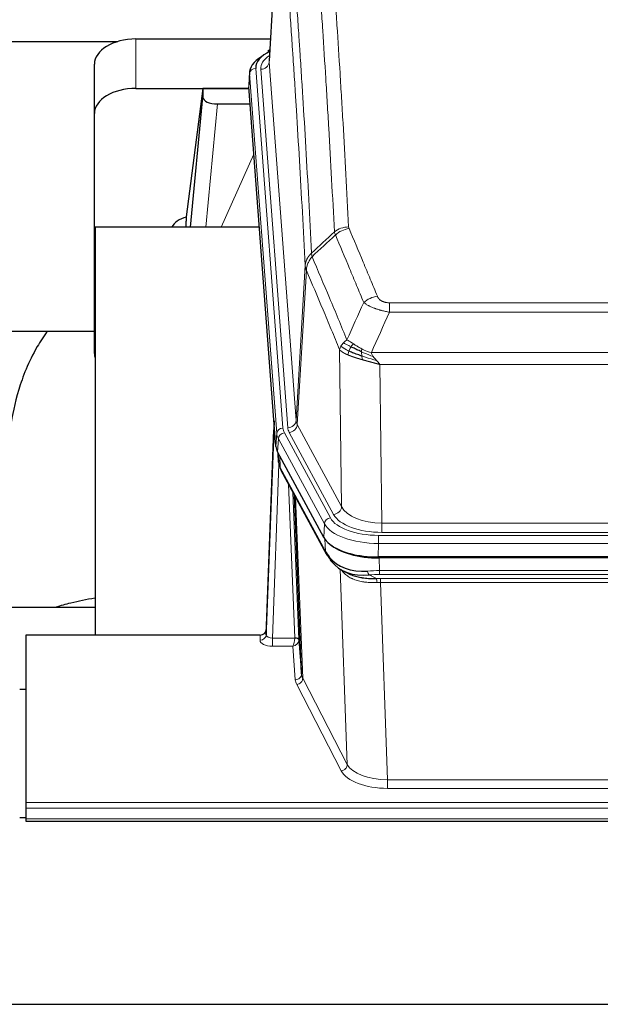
# Model space of a CAD drawing. Header units: inches. Extents: x 0 to 29700, y -16 to 21000.
# Tile 190 of 212: x 25123 to 25403, y 16504 to 16979. Entities that reach past the tile are written whole.
import ezdxf

# ---------------------------------------------------------------- set-up
doc = ezdxf.new("R2010")
doc.units = ezdxf.units.IN
doc.layers.add('254', color=7, linetype='Continuous', true_color=0xffffff)

msp = doc.modelspace()

# ---------------------------------------------------------------- linework, layer by layer
at = {"layer": '254', "color": 2, "linetype": 'Continuous', "lineweight": 25}
for p, q in [((25248.058, 17045.507), (25242.807, 16958.871)), ((25003.738, 16968.266), (25169.925, 16968.266)), ((25178.629, 16969.47), (25243.45, 16969.47)), ((25243.119, 16964.014), (25242.176, 16963.578)), ((25158.629, 16933.494), (25158.629, 16957.296)), ((25233.428, 16953.52), (25233.047, 16947.238)), ((25178.629, 16945.668), (25233.114, 16945.668)), ((25210.939, 16945.578), (25202.891, 16883.793)), ((25233.122, 16945.578), (25210.939, 16945.578)), ((25210.939, 16945.578), (25210.939, 16941.347)), ((25246.171, 16773.001), (25233.053, 16946.455)), ((25205.028, 16878.691), (25210.939, 16941.347)), ((25217.913, 16938.127), (25233.683, 16938.127)), ((25158.629, 16817.84), (25158.629, 16933.494)), ((25202.89, 16883.786), (25202.891, 16883.793)), ((25202.89, 16883.786), (25202.89, 16881.601)), ((25158.915, 16878.691), (25158.915, 16682.123)), ((25238.185, 16878.691), (25158.915, 16878.691)), ((25086.911, 16828.612), (25158.588, 16828.612)), ((25245.235, 16785.382), (25241.477, 16684.744)), ((25241.466, 16682.207), (25245.155, 16780.989)), ((25269.21, 16729.209), (25246.956, 16770.424)), ((25247.084, 16770.187), (25247.447, 16765.385)), ((25247.44, 16765.499), (25247.269, 16769.843)), ((25247.44, 16765.499), (25247.447, 16765.385)), ((25248.584, 16761.589), (25270.332, 16721.314)), ((25258.491, 16663.378), (25255.063, 16749.589)), ((25511.779, 16719.771), (25295.372, 16719.771)), ((25511.187, 16719.289), (25295.964, 16719.289)), ((25278.473, 16713.137), (25281.216, 16711.751)), ((25158.913, 16695.462), (25086.916, 16695.462)), ((25241.477, 16684.744), (25241.466, 16682.207)), ((25125.575, 16682.122), (25125.575, 16601.488)), ((25238.478, 16682.122), (25125.575, 16682.122)), ((25257.262, 16679.996), (25258.491, 16663.378)), ((25125.576, 16655.924), (25122.576, 16655.924)), ((25125.575, 16601.488), (25125.575, 16598.753)), ((25125.575, 16598.753), (25125.575, 16593.505)), ((25122.583, 16594.189), (25125.591, 16594.189)), ((25125.575, 16593.505), (25125.575, 16592.49)), ((25125.575, 16592.49), (25682.575, 16592.49)), ((25070.075, 16504.14), (26445.075, 16504.14))]:
    msp.add_line(p, q, dxfattribs=at)
at = {"layer": '254', "color": 110, "linetype": 'Continuous', "lineweight": 13}
for p, q in [((25248.059, 17044.885), (25242.812, 16958.296)), ((25178.629, 16945.668), (25178.629, 16969.47)), ((25236.428, 16955.304), (25249.539, 16781.944)), ((25238.82, 16954.869), (25251.886, 16782.096)), ((25242.812, 16958.296), (25255.878, 16785.523)), ((25233.434, 16952.734), (25233.053, 16946.455)), ((25246.545, 16779.374), (25233.434, 16952.734)), ((25217.913, 16938.127), (25212.306, 16878.691)), ((25219.717, 16878.691), (25235.514, 16913.914)), ((25255.878, 16785.523), (25260.255, 16860.199)), ((25260.811, 16857.866), (25256.459, 16783.613)), ((25300.904, 16842.318), (25506.247, 16842.318)), ((25300.904, 16837.755), (25300.904, 16842.318)), ((25506.247, 16837.755), (25300.904, 16837.755)), ((25277.811, 16744.07), (25276.853, 16819.721)), ((25292.173, 16818.275), (25514.978, 16818.275)), ((25510.865, 16812.531), (25296.285, 16812.531)), ((25296.285, 16812.531), (25297.254, 16736.035)), ((25256.459, 16783.613), (25277.811, 16744.07)), ((25246.171, 16773.001), (25246.545, 16779.374)), ((25250.236, 16779.653), (25272.41, 16738.587)), ((25273.935, 16740.262), (25252.583, 16779.805)), ((25247.329, 16776.796), (25246.956, 16770.424)), ((25269.503, 16735.731), (25247.329, 16776.796)), ((25247.086, 16770.183), (25247.44, 16765.499)), ((25248.007, 16768.477), (25248.225, 16762.919)), ((25247.59, 16764.527), (25244.459, 16680.675)), ((25248.225, 16762.919), (25269.973, 16722.644)), ((25255.265, 16680.762), (25252.243, 16754.814)), ((25254.37, 16750.874), (25257.262, 16679.996)), ((25255.609, 16748.579), (25259.077, 16661.368)), ((25269.21, 16729.209), (25269.503, 16735.731)), ((25297.254, 16731.622), (25297.254, 16736.035)), ((25297.254, 16736.035), (25509.897, 16736.035)), ((25509.897, 16731.622), (25297.254, 16731.622)), ((25269.973, 16722.644), (25269.796, 16728.279)), ((25295.665, 16726.292), (25295.372, 16719.771)), ((25295.665, 16730.198), (25511.486, 16730.198)), ((25295.665, 16726.292), (25295.665, 16730.198)), ((25511.486, 16726.292), (25295.665, 16726.292)), ((25295.964, 16719.289), (25296.155, 16713.198)), ((25280.562, 16619.753), (25277.126, 16713.893)), ((25296.155, 16711.333), (25296.155, 16713.198)), ((25296.155, 16713.198), (25510.996, 16713.198)), ((25291.131, 16711.104), (25294.584, 16709.359)), ((25510.996, 16711.333), (25296.155, 16711.333)), ((25296.497, 16707.525), (25296.497, 16709.391)), ((25296.497, 16709.391), (25510.654, 16709.391)), ((25296.497, 16707.525), (25299.97, 16612.349)), ((25510.654, 16707.525), (25296.497, 16707.525)), ((25238.468, 16679.674), (25238.478, 16682.122)), ((25244.459, 16680.675), (25244.459, 16676.76)), ((25244.459, 16680.675), (25255.264, 16680.675)), ((25244.459, 16676.76), (25254.301, 16676.76)), ((25255.495, 16660.612), (25254.301, 16676.76)), ((25259.077, 16661.368), (25280.562, 16619.753)), ((25277.653, 16616.69), (25256.168, 16658.305)), ((25299.97, 16612.349), (25299.97, 16608.248)), ((25299.97, 16612.349), (25507.18, 16612.349)), ((25507.18, 16608.248), (25299.97, 16608.248)), ((25125.575, 16601.488), (25682.575, 16601.488)), ((25125.575, 16598.753), (25682.575, 16598.753)), ((25125.575, 16593.505), (25682.575, 16593.505))]:
    msp.add_line(p, q, dxfattribs=at)
at = {"layer": '254', "color": 2, "linetype": 'Continuous', "lineweight": 25}
for centre, major_axis, ratio, start_param, end_param in [((25178.629, 16957.296), (-20, 0), 0.608706, 4.712389, 6.2831853), ((25260.447, 16955.678), (-24.034, 0.016), 0.461198, 5.4992389, 6.318352), ((25243.433, 16960.855), (1.258, -2.724), 0.6272114, 2.6666598, 3.1415983), ((25260.447, 16953.017), (-27.03, 0.194), 0.4633579, 5.618257, 6.3212481), ((25178.629, 16933.494), (-20, 0), 0.608706, 4.712389, 6.2831853), ((25217.966, 16941.372), (7.027, 0.031), 0.4617281, 3.1395348, 4.7027345), ((25205.77, 16876.612), (10.208, 0), 0.7029015, 1.8567446, 2.8477011), ((25205.77, 16685.215), (-10.152, 515.142), 0.0020796, 5.097368, 5.1034719), ((25178.629, 16817.84), (-20, 0), 0.608706, 0, 0.1694742), ((25273.191, 16773.44), (27.037, 0.006), 0.4611335, 3.1763491, 3.3855005), ((25275.235, 16745.71), (-27.174, 22.247), 0.2659533, 0.2482948, 0.280275), ((25274.084, 16774.986), (26.161, 11.46), 0.4493681, 3.0159633, 3.1613144), ((25251.938, 16763.81), (3.584, 1.776), 0.8816114, 2.7716102, 3.1419462), ((25295.43, 16732.255), (27.023, 0.034), 0.4619935, 3.3853572, 3.670307), ((25295.989, 16731.764), (27.01, 0.015), 0.4618579, 3.6271853, 4.7111791), ((25295.43, 16732.255), (27.023, 0.034), 0.4619935, 3.670307, 4.7096668), ((25296.804, 16705.764), (-27.355, 20.182), 0.1876908, 0.3765826, 0.5974134), ((25273.851, 16723.214), (3.52, 1.9), 0.8606628, 3.1415888, 3.5094104), ((25294.108, 16702.902), (-23.434, 19.972), 0.1471226, 0.3626514, 0.5834823), ((25275.628, 16720.532), (3.195, 2.407), 0.6715965, 2.6043549, 3.391291), ((25295.901, 16734.582), (25.329, 12.681), 0.6929209, 3.2824386, 4.1662755), ((25295.901, 16734.582), (23.359, 16.381), 0.7286412, 3.1732971, 4.057134), ((25273.729, 16713.042), (-3.388, -2.127), 0.8041825, 3.1410453, 3.3164277), ((25238.479, 16684.835), (3, 0.002), 0.9042699, 4.7116987, 6.2488686)]:
    msp.add_ellipse(centre, major_axis=major_axis, ratio=ratio, start_param=start_param, end_param=end_param, dxfattribs=at)
at = {"layer": '254', "color": 110, "linetype": 'Continuous', "lineweight": 13}
for centre, major_axis, ratio, start_param, end_param in [((25262.839, 16955.243), (-24.034, 0.016), 0.461198, 5.6862399, 6.318352), ((25236.428, 16952.643), (2.991, 0.226), 0.8864705, 1.5038552, 3.0222916), ((25238.82, 16958.417), (3.989, 0.302), 0.8864705, 4.6454478, 6.1638843), ((25281.208, 16870.57), (-9.987, -0.512), 0.8285973, 4.6699673, 5.4273767), ((25281.396, 16869.778), (-9.188, -3.948), 0.8056434, 4.3791539, 5.1247913), ((25295.057, 16837.316), (-9.245, -3.812), 0.7933159, 4.3962573, 5.1392153), ((25245.155, 16778.836), (0.214, 6.443), 0.0117452, 0.5090713, 1.2305416), ((25251.886, 16785.644), (3.989, 0.302), 0.8864705, 4.6454478, 6.1638843), ((25252.583, 16783.353), (3.52, 1.9), 0.8606628, 4.2773553, 5.7957917), ((25275.904, 16786.035), (20.038, 0.241), 0.4621297, 3.1708089, 3.3799603), ((25248.153, 16780.898), (2.998, -0.112), 0.4302668, 3.1576572, 3.7226285), ((25249.539, 16779.283), (2.991, 0.226), 0.8864705, 1.5038552, 3.0222916), ((25273.557, 16779.673), (-27.028, 0.171), 0.4605352, 0.0378207, 0.2469722), ((25250.236, 16776.992), (2.64, 1.425), 0.8606628, 1.1357626, 2.6541991), ((25273.557, 16782.334), (24.033, 0.005), 0.4611335, 3.1763491, 3.3855005), ((25275.904, 16782.486), (24.033, 0.005), 0.4611335, 3.1763491, 3.3855005), ((25275.235, 16745.71), (-27.539, 20.422), 0.1820479, 0.3394742, 0.3714543), ((25252.104, 16763.49), (3.52, 1.9), 0.8606628, 2.7414655, 3.1415888), ((25273.935, 16743.81), (3.52, 1.9), 0.8606628, 4.2773553, 5.7957917), ((25297.174, 16743.094), (-24.002, 0.049), 0.477994, 0.2537759, 1.5750883), ((25297.174, 16746.642), (-20.002, 0.126), 0.5302672, 0.2567917, 1.5781041), ((25272.41, 16735.926), (2.64, 1.425), 0.8606628, 1.1357626, 2.6541991), ((25295.717, 16738.634), (-27.018, 0.111), 0.4567867, 0.246464, 1.5707737), ((25295.717, 16741.295), (24.02, 0.03), 0.4619935, 3.3853572, 4.7096668), ((25273.851, 16723.214), (3.52, 1.9), 0.8606628, 2.7414655, 3.1415888), ((25296.804, 16705.764), (-27.015, 0.091), 0.2751837, 4.7373543, 4.9581852), ((25291.131, 16714.94), (-0.368, 3.983), 0.2964475, 2.0527062, 2.8396422), ((25296.804, 16701.929), (-23.017, 0.318), 0.4083138, 4.7462544, 4.9670852), ((25297.286, 16699.578), (-24.025, 0.387), 0.4081205, 4.7518285, 4.8316761), ((25294.584, 16705.524), (0.131, -3.998), 0.1099517, 2.0830946, 2.8518059), ((25297.286, 16695.743), (-20.023, 0.877), 0.5868265, 4.777515, 4.8573626), ((25244.471, 16679.674), (6.003, 0.008), 0.4854373, 3.1388974, 4.7096937), ((25238.468, 16682.298), (-3, 0.013), 0.8746179, 1.5745081, 3.1116779), ((25244.471, 16682.298), (3.004, 0.138), 0.5390598, 3.1127167, 4.683513), ((25254.301, 16679.384), (0.506, 2.997), 0.2740591, 3.694004, 5.2037138), ((25254.301, 16679.384), (2.669, 1.608), 0.8008031, 4.262859, 5.7725688), ((25254.265, 16680.731), (-1.001, 0.011), 0.9036676, 3.0924534, 3.1882188), ((25255.264, 16679.814), (1.996, -0.13), 0.4297663, 0.0674602, 1.5988341), ((25255.265, 16679.901), (1.998, 0.082), 0.4302193, 0.0160628, 1.553239), ((25254.265, 16679.87), (2.996, 0.15), 0.8842154, 6.1784611, 6.2742266), ((25255.495, 16663.235), (-2.992, -0.221), 0.8740585, 1.5062672, 3.1117425), ((25278.494, 16661.009), (-23.014, 0.002), 0.4845187, 0.0358431, 0.2451673), ((25256.168, 16660.928), (-2.666, -1.376), 0.8484453, 1.1579292, 2.76165), ((25278.494, 16663.633), (-20.016, 0.121), 0.4848834, 0.0387668, 0.248091), ((25277.653, 16619.314), (-2.666, -1.376), 0.8484453, 1.1579292, 2.76165), ((25299.977, 16619.399), (23.012, 0.004), 0.4845836, 3.3866449, 4.7120269), ((25299.977, 16622.023), (-20.013, 0.104), 0.483363, 0.2476114, 1.5729934)]:
    msp.add_ellipse(centre, major_axis=major_axis, ratio=ratio, start_param=start_param, end_param=end_param, dxfattribs=at)
for points, knots in [([(25274.341, 16876.483), (25273.903, 16885.052), (25273.011, 16901.95), (25272.089, 16918.373), (25271.386, 16930.512), (25271.15, 16934.528), (25270.673, 16942.501), (25270.433, 16946.458), (25269.707, 16958.24), (25269.215, 16965.972), (25268.591, 16975.486), (25268.465, 16977.381), (25268.214, 16981.155), (25267.835, 16986.793), (25267.452, 16992.36), (25266.68, 17003.402), (25265.637, 17017.874), (25264.027, 17038.835), (25262.925, 17052.309), (25262.367, 17058.922)], [0, 0, 0, 0, 0.125, 0.25, 0.25, 0.3125, 0.3125, 0.375, 0.375, 0.5, 0.5, 0.53125, 0.53125, 0.5625, 0.625, 0.625, 0.75, 0.875, 1, 1, 1, 1]), ([(25269.25, 17061.511), (25269.807, 17054.891), (25270.908, 17041.401), (25272.516, 17020.416), (25273.558, 17005.927), (25274.329, 16994.873), (25274.711, 16989.299), (25275.089, 16983.654), (25275.341, 16979.876), (25275.466, 16977.979), (25276.09, 16968.454), (25276.581, 16960.712), (25277.306, 16948.917), (25277.546, 16944.956), (25278.022, 16936.973), (25278.258, 16932.952), (25278.96, 16920.799), (25279.88, 16904.357), (25280.771, 16887.438), (25281.208, 16878.859)], [0, 0, 0, 0, 0.125, 0.25, 0.375, 0.375, 0.4375, 0.46875, 0.46875, 0.5, 0.5, 0.625, 0.625, 0.6875, 0.6875, 0.75, 0.75, 0.875, 1, 1, 1, 1]), ([(25251.115, 17051.501), (25251.686, 17044.81), (25252.814, 17031.168), (25254.459, 17009.926), (25255.526, 16995.247), (25256.314, 16984.043), (25256.705, 16978.393), (25257.157, 16971.716), (25257.349, 16968.836), (25257.477, 16966.912), (25257.541, 16965.948), (25257.86, 16961.118), (25258.239, 16955.275), (25258.677, 16948.374), (25258.864, 16945.399), (25258.988, 16943.412), (25259.05, 16942.417), (25259.606, 16933.439), (25260.579, 16917.231), (25261.99, 16892.179), (25262.898, 16874.983), (25263.344, 16866.261)], [0, 0, 0, 0, 0.125, 0.25, 0.375, 0.375, 0.4375, 0.46875, 0.484375, 0.484375, 0.5, 0.5, 0.5625, 0.59375, 0.609375, 0.609375, 0.625, 0.625, 0.75, 0.875, 1, 1, 1, 1]), ([(25260.255, 16860.199), (25259.81, 16868.893), (25258.904, 16886.035), (25257.497, 16911.009), (25256.527, 16927.167), (25255.972, 16936.118), (25255.911, 16937.11), (25255.787, 16939.091), (25255.601, 16942.057), (25255.164, 16948.937), (25254.786, 16954.762), (25254.468, 16959.578), (25254.404, 16960.539), (25254.276, 16962.457), (25254.084, 16965.329), (25253.634, 16971.986), (25253.244, 16977.62), (25252.458, 16988.79), (25251.394, 17003.427), (25249.754, 17024.608), (25248.629, 17038.212), (25248.059, 17044.885)], [0, 0, 0, 0, 0.125, 0.25, 0.375, 0.375, 0.390625, 0.390625, 0.40625, 0.4375, 0.5, 0.5, 0.515625, 0.515625, 0.53125, 0.5625, 0.625, 0.625, 0.75, 0.875, 1, 1, 1, 1]), ([(25281.396, 16878.065), (25281.34, 16878.195), (25281.296, 16878.327), (25281.234, 16878.592), (25281.215, 16878.725), (25281.208, 16878.859)], [0, 0, 0, 0, 0.5, 0.5, 1, 1, 1, 1]), ([(25281.396, 16878.065), (25283.681, 16872.724), (25285.963, 16867.337), (25289.378, 16859.189), (25290.515, 16856.461), (25292.788, 16850.984), (25293.923, 16848.234), (25295.057, 16845.472)], [0, 0, 0, 0, 0.5, 0.5, 0.75, 0.75, 1, 1, 1, 1]), ([(25288.477, 16842.415), (25287.342, 16845.174), (25286.205, 16847.921), (25283.93, 16853.394), (25282.791, 16856.119), (25279.372, 16864.26), (25277.088, 16869.641), (25274.799, 16874.978)], [0, 0, 0, 0, 0.25, 0.25, 0.5, 0.5, 1, 1, 1, 1]), ([(25260.255, 16860.199), (25260.256, 16860.214), (25260.257, 16860.244), (25260.26, 16860.289), (25260.264, 16860.334), (25260.267, 16860.378), (25260.271, 16860.423), (25260.275, 16860.468), (25260.279, 16860.513), (25260.284, 16860.558), (25260.289, 16860.602), (25260.294, 16860.647), (25260.299, 16860.692), (25260.305, 16860.736), (25260.311, 16860.781), (25260.317, 16860.826), (25260.323, 16860.87), (25260.33, 16860.915), (25260.337, 16860.959), (25260.344, 16861.004), (25260.351, 16861.048), (25260.359, 16861.093), (25260.367, 16861.137), (25260.375, 16861.182), (25260.383, 16861.226), (25260.392, 16861.27), (25260.401, 16861.315), (25260.41, 16861.359), (25260.419, 16861.403), (25260.429, 16861.447), (25260.439, 16861.491), (25260.449, 16861.536), (25260.459, 16861.58), (25260.47, 16861.624), (25260.481, 16861.668), (25260.492, 16861.711), (25260.503, 16861.755), (25260.515, 16861.799), (25260.527, 16861.843), (25260.539, 16861.887), (25260.551, 16861.93), (25260.564, 16861.974), (25260.577, 16862.018), (25260.59, 16862.061), (25260.603, 16862.105), (25260.617, 16862.148), (25260.63, 16862.191), (25260.645, 16862.235), (25260.659, 16862.278), (25260.673, 16862.321), (25260.688, 16862.364), (25260.703, 16862.407), (25260.719, 16862.45), (25260.734, 16862.493), (25260.75, 16862.536), (25260.766, 16862.579), (25260.782, 16862.622), (25260.799, 16862.664), (25260.816, 16862.707), (25260.833, 16862.75), (25260.85, 16862.792), (25260.867, 16862.834), (25260.885, 16862.877), (25260.903, 16862.919), (25260.921, 16862.961), (25260.94, 16863.003), (25260.958, 16863.045), (25260.977, 16863.087), (25260.996, 16863.129), (25261.016, 16863.171), (25261.035, 16863.213), (25261.055, 16863.254), (25261.075, 16863.296), (25261.095, 16863.337), (25261.116, 16863.379), (25261.137, 16863.42), (25261.164, 16863.473), (25261.198, 16863.538), (25261.239, 16863.615), (25261.28, 16863.692), (25261.323, 16863.768), (25261.366, 16863.844), (25261.41, 16863.919), (25261.455, 16863.994), (25261.5, 16864.069), (25261.547, 16864.144), (25261.594, 16864.218), (25261.642, 16864.292), (25261.69, 16864.366), (25261.74, 16864.439), (25261.79, 16864.512), (25261.841, 16864.584), (25261.893, 16864.656), (25261.945, 16864.728), (25261.998, 16864.8), (25262.052, 16864.871), (25262.107, 16864.941), (25262.162, 16865.011), (25262.218, 16865.081), (25262.275, 16865.15), (25262.332, 16865.219), (25262.391, 16865.288), (25262.449, 16865.356), (25262.509, 16865.424), (25262.569, 16865.491), (25262.63, 16865.558), (25262.692, 16865.624), (25262.754, 16865.69), (25262.817, 16865.755), (25262.881, 16865.82), (25262.945, 16865.884), (25263.01, 16865.948), (25263.075, 16866.012), (25263.142, 16866.075), (25263.208, 16866.137), (25263.276, 16866.199), (25263.321, 16866.24), (25263.344, 16866.261)], [0, 0, 0, 0, 0.0066687, 0.0133374, 0.0200061, 0.0266746, 0.0333432, 0.0400116, 0.0466801, 0.0533484, 0.0600168, 0.066685, 0.0733532, 0.0800214, 0.0866895, 0.0933575, 0.1000255, 0.1066935, 0.1133614, 0.1200292, 0.126697, 0.1333647, 0.1400324, 0.1467001, 0.1533676, 0.1600352, 0.1667026, 0.1733701, 0.1800374, 0.1867047, 0.193372, 0.2000392, 0.2067064, 0.2133735, 0.2200405, 0.2267075, 0.2333745, 0.2400414, 0.2467082, 0.253375, 0.2600418, 0.2667085, 0.2733751, 0.2800417, 0.2867082, 0.2933747, 0.3000412, 0.3067075, 0.3133739, 0.3200401, 0.3267064, 0.3333725, 0.3400387, 0.3467047, 0.3533708, 0.3600367, 0.3667026, 0.3733685, 0.3800343, 0.3867001, 0.3933658, 0.4000315, 0.4066971, 0.4133626, 0.4200281, 0.4266936, 0.433359, 0.4400243, 0.4466896, 0.4533549, 0.4600201, 0.4666852, 0.4733503, 0.4800154, 0.4866804, 0.4933453, 0.5000102, 0.5125098, 0.5250093, 0.5375088, 0.5500082, 0.5625077, 0.5750071, 0.5875066, 0.600006, 0.6125054, 0.6250049, 0.6375043, 0.6500037, 0.6625032, 0.6750026, 0.6875021, 0.7000016, 0.7125011, 0.7250006, 0.7375001, 0.7499997, 0.7624993, 0.7749989, 0.7874985, 0.7999982, 0.812498, 0.8249977, 0.8374975, 0.8499974, 0.8624973, 0.8749972, 0.8874972, 0.8999973, 0.9124974, 0.9249976, 0.9374978, 0.9499981, 0.9624985, 0.9749989, 0.9874994, 1, 1, 1, 1]), ([(25260.811, 16857.866), (25260.832, 16858.449), (25260.91, 16859.037), (25261.173, 16860.203), (25261.359, 16860.782), (25261.831, 16861.914), (25262.116, 16862.466), (25262.775, 16863.53), (25263.147, 16864.041), (25263.556, 16864.524)], [0, 0, 0, 0, 0.25, 0.25, 0.5, 0.5, 0.75, 0.75, 1, 1, 1, 1]), ([(25263.556, 16864.524), (25263.481, 16864.818), (25263.439, 16865.12), (25263.38, 16865.71), (25263.365, 16865.997), (25263.344, 16866.261)], [0, 0, 0, 0, 0.5, 0.5, 1, 1, 1, 1]), ([(25263.556, 16864.524), (25266.378, 16857.969), (25269.194, 16851.344), (25273.407, 16841.305), (25274.81, 16837.941), (25277.613, 16831.18), (25279.012, 16827.782), (25280.41, 16824.367)], [0, 0, 0, 0, 0.5, 0.5, 0.75, 0.75, 1, 1, 1, 1]), ([(25260.811, 16857.866), (25260.806, 16857.878), (25260.796, 16857.903), (25260.781, 16857.941), (25260.765, 16857.98), (25260.75, 16858.02), (25260.735, 16858.06), (25260.719, 16858.1), (25260.704, 16858.142), (25260.689, 16858.184), (25260.673, 16858.226), (25260.658, 16858.269), (25260.642, 16858.313), (25260.627, 16858.357), (25260.612, 16858.402), (25260.597, 16858.448), (25260.582, 16858.494), (25260.567, 16858.541), (25260.552, 16858.588), (25260.537, 16858.637), (25260.522, 16858.685), (25260.508, 16858.735), (25260.494, 16858.785), (25260.48, 16858.835), (25260.466, 16858.886), (25260.452, 16858.938), (25260.439, 16858.991), (25260.418, 16859.075), (25260.392, 16859.187), (25260.364, 16859.324), (25260.34, 16859.452), (25260.321, 16859.569), (25260.305, 16859.676), (25260.292, 16859.773), (25260.282, 16859.86), (25260.274, 16859.937), (25260.268, 16860.004), (25260.264, 16860.061), (25260.26, 16860.108), (25260.258, 16860.145), (25260.256, 16860.172), (25260.255, 16860.189), (25260.255, 16860.197), (25260.255, 16860.199)], [0, 0, 0, 0, 0.0155037, 0.0313049, 0.0474035, 0.0637997, 0.0804935, 0.097485, 0.1147743, 0.1323613, 0.1502462, 0.1684289, 0.1869096, 0.2056883, 0.224765, 0.2441397, 0.2638126, 0.2837835, 0.3040527, 0.32462, 0.3454856, 0.3666494, 0.3881116, 0.409872, 0.4319308, 0.454288, 0.4769435, 0.4998975, 0.5635611, 0.6228928, 0.6778927, 0.7285606, 0.7748966, 0.8169007, 0.8545729, 0.8879131, 0.9169214, 0.9415977, 0.9619421, 0.9779545, 0.989635, 0.9969835, 1, 1, 1, 1]), ([(25276.853, 16819.721), (25275.523, 16822.962), (25274.19, 16826.187), (25271.523, 16832.607), (25270.187, 16835.801), (25266.176, 16845.338), (25263.497, 16851.633), (25260.811, 16857.866)], [0, 0, 0, 0, 0.25, 0.25, 0.5, 0.5, 1, 1, 1, 1]), ([(25300.904, 16842.318), (25300.721, 16842.318), (25300.539, 16842.323), (25300.175, 16842.341), (25299.995, 16842.355), (25299.64, 16842.394), (25299.464, 16842.418), (25299.118, 16842.476), (25298.947, 16842.511), (25298.736, 16842.561), (25298.694, 16842.571), (25298.61, 16842.592), (25298.486, 16842.625), (25298.364, 16842.661), (25298.126, 16842.736), (25297.818, 16842.845), (25297.531, 16842.972), (25297.357, 16843.057), (25297.323, 16843.074), (25297.255, 16843.109), (25297.221, 16843.127), (25297.121, 16843.182), (25297.057, 16843.219), (25296.867, 16843.332), (25296.748, 16843.41), (25296.521, 16843.573), (25296.414, 16843.657), (25296.211, 16843.829), (25296.115, 16843.918), (25296.003, 16844.032), (25295.98, 16844.055), (25295.936, 16844.101), (25295.915, 16844.125), (25295.851, 16844.195), (25295.81, 16844.241), (25295.691, 16844.383), (25295.618, 16844.479), (25295.481, 16844.672), (25295.417, 16844.77), (25295.241, 16845.066), (25295.141, 16845.268), (25295.057, 16845.472)], [0, 0, 0, 0, 0.0625, 0.0625, 0.125, 0.125, 0.1875, 0.1875, 0.25, 0.25, 0.265625, 0.265625, 0.28125, 0.3125, 0.3125, 0.375, 0.4375, 0.4375, 0.453125, 0.453125, 0.46875, 0.46875, 0.5, 0.5, 0.5625, 0.5625, 0.625, 0.625, 0.6875, 0.6875, 0.703125, 0.703125, 0.71875, 0.71875, 0.75, 0.75, 0.8125, 0.8125, 0.875, 0.875, 1, 1, 1, 1]), ([(25300.904, 16837.755), (25300.569, 16837.815), (25300.236, 16837.879), (25299.573, 16838.012), (25299.245, 16838.082), (25298.269, 16838.299), (25297.631, 16838.455), (25296.928, 16838.644), (25296.851, 16838.665), (25296.695, 16838.708), (25296.618, 16838.729), (25296.386, 16838.794), (25296.233, 16838.838), (25295.779, 16838.972), (25295.184, 16839.155), (25294.611, 16839.346), (25294.19, 16839.493), (25293.981, 16839.568), (25293.776, 16839.643), (25293.64, 16839.694), (25293.572, 16839.72), (25292.966, 16839.95), (25292.458, 16840.16), (25291.739, 16840.484), (25291.506, 16840.593), (25291.168, 16840.759), (25291.057, 16840.815), (25290.839, 16840.926), (25290.731, 16840.983), (25290.204, 16841.265), (25289.816, 16841.492), (25289.101, 16841.951), (25288.774, 16842.182), (25288.477, 16842.415)], [0, 0, 0, 0, 0.0625, 0.0625, 0.125, 0.125, 0.25, 0.25, 0.265625, 0.265625, 0.28125, 0.28125, 0.3125, 0.3125, 0.375, 0.4375, 0.4375, 0.46875, 0.484375, 0.484375, 0.5, 0.5, 0.625, 0.625, 0.6875, 0.6875, 0.71875, 0.71875, 0.75, 0.75, 0.875, 0.875, 1, 1, 1, 1]), ([(25276.853, 16819.721), (25276.911, 16820.007), (25276.993, 16820.294), (25277.206, 16820.867), (25277.337, 16821.152), (25277.492, 16821.434)], [0, 0, 0, 0, 0.5, 0.5, 1, 1, 1, 1]), ([(25277.492, 16821.434), (25277.649, 16821.709), (25277.829, 16821.981), (25278.233, 16822.512), (25278.458, 16822.771), (25278.703, 16823.022)], [0, 0, 0, 0, 0.5, 0.5, 1, 1, 1, 1]), ([(25281.375, 16819.018), (25280.94, 16819.222), (25280.53, 16819.426), (25279.001, 16820.242), (25278.105, 16820.85), (25277.492, 16821.434)], [0, 0, 0, 0, 0.25, 0.25, 1, 1, 1, 1]), ([(25278.703, 16823.022), (25278.949, 16823.266), (25279.215, 16823.502), (25279.786, 16823.951), (25280.089, 16824.165), (25280.41, 16824.367)], [0, 0, 0, 0, 0.5, 0.5, 1, 1, 1, 1]), ([(25282.361, 16821.091), (25281.99, 16821.279), (25281.633, 16821.462), (25280.272, 16822.167), (25279.401, 16822.639), (25278.703, 16823.022)], [0, 0, 0, 0, 0.25, 0.25, 1, 1, 1, 1]), ([(25283.585, 16822.471), (25283.286, 16822.665), (25282.996, 16822.854), (25281.869, 16823.574), (25281.103, 16824.039), (25280.41, 16824.367)], [0, 0, 0, 0, 0.25, 0.25, 1, 1, 1, 1]), ([(25281.375, 16819.018), (25281.406, 16819.107), (25281.438, 16819.196), (25281.573, 16819.553), (25281.686, 16819.823), (25281.935, 16820.352), (25282.071, 16820.61), (25282.263, 16820.934), (25282.312, 16821.014), (25282.361, 16821.091)], [0, 0, 0, 0, 0.125, 0.125, 0.5, 0.5, 0.875, 0.875, 1, 1, 1, 1]), ([(25282.361, 16821.091), (25282.46, 16821.246), (25282.561, 16821.394), (25282.818, 16821.738), (25282.975, 16821.922), (25283.286, 16822.238), (25283.439, 16822.369), (25283.585, 16822.471)], [0, 0, 0, 0, 0.25, 0.25, 0.625, 0.625, 1, 1, 1, 1]), ([(25287.555, 16820.064), (25287.374, 16820.159), (25287.196, 16820.257), (25286.489, 16820.651), (25285.974, 16820.958), (25284.98, 16821.572), (25284.501, 16821.879), (25283.886, 16822.276), (25283.735, 16822.375), (25283.585, 16822.471)], [0, 0, 0, 0, 0.125, 0.125, 0.5, 0.5, 0.875, 0.875, 1, 1, 1, 1]), ([(25280.885, 16817.173), (25280.874, 16817.177), (25280.85, 16817.187), (25280.815, 16817.202), (25280.78, 16817.217), (25280.744, 16817.233), (25280.708, 16817.248), (25280.671, 16817.264), (25280.634, 16817.28), (25280.597, 16817.296), (25280.559, 16817.313), (25280.521, 16817.329), (25280.483, 16817.346), (25280.444, 16817.363), (25280.405, 16817.381), (25280.365, 16817.398), (25280.326, 16817.416), (25280.286, 16817.434), (25280.245, 16817.452), (25280.204, 16817.471), (25280.163, 16817.49), (25280.122, 16817.509), (25280.08, 16817.528), (25280.039, 16817.547), (25279.996, 16817.567), (25279.954, 16817.587), (25279.911, 16817.607), (25279.868, 16817.628), (25279.825, 16817.648), (25279.782, 16817.669), (25279.738, 16817.69), (25279.694, 16817.712), (25279.65, 16817.733), (25279.606, 16817.755), (25279.561, 16817.778), (25279.517, 16817.8), (25279.472, 16817.823), (25279.427, 16817.846), (25279.382, 16817.869), (25279.337, 16817.892), (25279.291, 16817.916), (25279.246, 16817.94), (25279.2, 16817.964), (25279.154, 16817.989), (25279.108, 16818.013), (25279.062, 16818.038), (25279.016, 16818.064), (25278.97, 16818.089), (25278.924, 16818.115), (25278.878, 16818.141), (25278.832, 16818.167), (25278.786, 16818.194), (25278.739, 16818.221), (25278.693, 16818.248), (25278.647, 16818.275), (25278.601, 16818.303), (25278.555, 16818.331), (25278.508, 16818.359), (25278.462, 16818.388), (25278.416, 16818.416), (25278.37, 16818.445), (25278.325, 16818.475), (25278.279, 16818.504), (25278.233, 16818.534), (25278.188, 16818.564), (25278.143, 16818.595), (25278.097, 16818.626), (25278.052, 16818.657), (25278.008, 16818.688), (25277.963, 16818.719), (25277.919, 16818.751), (25277.874, 16818.783), (25277.831, 16818.816), (25277.787, 16818.849), (25277.744, 16818.882), (25277.7, 16818.915), (25277.658, 16818.948), (25277.615, 16818.982), (25277.573, 16819.016), (25277.531, 16819.051), (25277.49, 16819.086), (25277.448, 16819.121), (25277.408, 16819.156), (25277.367, 16819.192), (25277.327, 16819.228), (25277.288, 16819.264), (25277.249, 16819.3), (25277.21, 16819.337), (25277.172, 16819.374), (25277.134, 16819.411), (25277.097, 16819.449), (25277.061, 16819.487), (25277.025, 16819.525), (25276.989, 16819.564), (25276.954, 16819.603), (25276.92, 16819.642), (25276.886, 16819.681), (25276.864, 16819.708), (25276.853, 16819.721)], [0, 0, 0, 0, 0.0060657, 0.012223, 0.0184718, 0.0248123, 0.0312443, 0.0377679, 0.0443831, 0.0510899, 0.0578883, 0.0647782, 0.0717598, 0.0788329, 0.0859977, 0.093254, 0.1006019, 0.1080414, 0.1155725, 0.1231952, 0.1309095, 0.1387154, 0.1466129, 0.1546019, 0.1626826, 0.1708549, 0.1791188, 0.1874742, 0.1959213, 0.20446, 0.2130903, 0.2218121, 0.2306256, 0.2395307, 0.2485274, 0.2576156, 0.2667955, 0.276067, 0.2854301, 0.2948848, 0.3044311, 0.314069, 0.3237985, 0.3336196, 0.3435324, 0.3535367, 0.3636326, 0.3738202, 0.3840993, 0.3944701, 0.4049324, 0.4154864, 0.426132, 0.4368691, 0.4476979, 0.4586183, 0.4696303, 0.480734, 0.4919292, 0.503216, 0.5145945, 0.5260645, 0.5376262, 0.5492795, 0.5610244, 0.5728609, 0.584789, 0.5968087, 0.60892, 0.621123, 0.6334175, 0.6458037, 0.6582815, 0.6708509, 0.6835119, 0.6962645, 0.7091087, 0.7220445, 0.735072, 0.748191, 0.7614017, 0.774704, 0.7880979, 0.8015834, 0.8151605, 0.8288293, 0.8425896, 0.8564416, 0.8703852, 0.8844204, 0.8985472, 0.9127656, 0.9270756, 0.9414773, 0.9559705, 0.9705554, 0.9852319, 1, 1, 1, 1]), ([(25280.885, 16817.173), (25280.921, 16817.353), (25280.963, 16817.558), (25281.069, 16818.004), (25281.131, 16818.245), (25281.257, 16818.667), (25281.314, 16818.842), (25281.375, 16819.018)], [0, 0, 0, 0, 0.375, 0.375, 0.75, 0.75, 1, 1, 1, 1]), ([(25287.888, 16814.841), (25287.866, 16814.847), (25287.822, 16814.86), (25287.756, 16814.878), (25287.69, 16814.897), (25287.624, 16814.916), (25287.558, 16814.935), (25287.492, 16814.954), (25287.426, 16814.973), (25287.359, 16814.992), (25287.293, 16815.011), (25287.226, 16815.03), (25287.16, 16815.049), (25287.094, 16815.068), (25287.027, 16815.088), (25286.96, 16815.107), (25286.894, 16815.126), (25286.827, 16815.146), (25286.76, 16815.165), (25286.694, 16815.185), (25286.627, 16815.204), (25286.56, 16815.224), (25286.493, 16815.244), (25286.426, 16815.263), (25286.359, 16815.283), (25286.292, 16815.303), (25286.225, 16815.323), (25286.158, 16815.343), (25286.091, 16815.363), (25286.024, 16815.383), (25285.957, 16815.403), (25285.89, 16815.423), (25285.823, 16815.444), (25285.756, 16815.464), (25285.689, 16815.484), (25285.622, 16815.505), (25285.555, 16815.525), (25285.487, 16815.546), (25285.42, 16815.567), (25285.353, 16815.587), (25285.286, 16815.608), (25285.219, 16815.629), (25285.152, 16815.65), (25285.085, 16815.67), (25285.018, 16815.691), (25284.951, 16815.712), (25284.884, 16815.734), (25284.817, 16815.755), (25284.75, 16815.776), (25284.683, 16815.797), (25284.616, 16815.819), (25284.549, 16815.84), (25284.482, 16815.861), (25284.416, 16815.883), (25284.349, 16815.905), (25284.282, 16815.926), (25284.216, 16815.948), (25284.149, 16815.97), (25284.082, 16815.992), (25284.016, 16816.014), (25283.949, 16816.036), (25283.883, 16816.058), (25283.817, 16816.08), (25283.75, 16816.102), (25283.684, 16816.124), (25283.618, 16816.146), (25283.552, 16816.169), (25283.486, 16816.191), (25283.42, 16816.214), (25283.355, 16816.236), (25283.289, 16816.259), (25283.223, 16816.282), (25283.158, 16816.305), (25283.092, 16816.327), (25283.027, 16816.35), (25282.962, 16816.373), (25282.897, 16816.396), (25282.831, 16816.42), (25282.767, 16816.443), (25282.702, 16816.466), (25282.637, 16816.489), (25282.572, 16816.513), (25282.508, 16816.536), (25282.444, 16816.56), (25282.379, 16816.584), (25282.315, 16816.607), (25282.251, 16816.631), (25282.188, 16816.655), (25282.124, 16816.679), (25282.06, 16816.703), (25281.997, 16816.727), (25281.934, 16816.751), (25281.871, 16816.775), (25281.808, 16816.799), (25281.745, 16816.824), (25281.683, 16816.848), (25281.62, 16816.873), (25281.558, 16816.897), (25281.496, 16816.922), (25281.434, 16816.947), (25281.372, 16816.971), (25281.311, 16816.996), (25281.249, 16817.021), (25281.188, 16817.046), (25281.127, 16817.071), (25281.066, 16817.097), (25281.006, 16817.122), (25280.945, 16817.147), (25280.905, 16817.164), (25280.885, 16817.173)], [0, 0, 0, 0, 0.0082024, 0.0164263, 0.0246716, 0.0329384, 0.0412265, 0.0495362, 0.0578672, 0.0662198, 0.0745938, 0.0829892, 0.0914062, 0.0998446, 0.1083045, 0.1167859, 0.1252887, 0.1338131, 0.1423589, 0.1509263, 0.1595151, 0.1681255, 0.1767574, 0.1854108, 0.1940858, 0.2027822, 0.2115002, 0.2202398, 0.2290008, 0.2377835, 0.2465876, 0.2554134, 0.2642606, 0.2731295, 0.2820199, 0.2909319, 0.2998654, 0.3088206, 0.3177973, 0.3267956, 0.3358154, 0.3448569, 0.35392, 0.3630047, 0.3721109, 0.3812388, 0.3903883, 0.3995594, 0.4087522, 0.4179665, 0.4272025, 0.4364601, 0.4457393, 0.4550402, 0.4643627, 0.4737069, 0.4830727, 0.4924601, 0.5018692, 0.5113, 0.5207524, 0.5302265, 0.5397222, 0.5492397, 0.5587788, 0.5683395, 0.577922, 0.5875261, 0.5971519, 0.6067994, 0.6164686, 0.6261595, 0.6358721, 0.6456064, 0.6553624, 0.6651401, 0.6749395, 0.6847606, 0.6946034, 0.704468, 0.7143542, 0.7242622, 0.734192, 0.7441434, 0.7541166, 0.7641115, 0.7741282, 0.7841666, 0.7942268, 0.8043087, 0.8144123, 0.8245377, 0.8346848, 0.8448538, 0.8550444, 0.8652568, 0.875491, 0.885747, 0.8960247, 0.9063242, 0.9166455, 0.9269886, 0.9373534, 0.9477401, 0.9581485, 0.9685787, 0.9790306, 0.9895044, 1, 1, 1, 1]), ([(25287.404, 16818.694), (25287.403, 16818.849), (25287.404, 16818.997), (25287.418, 16819.341), (25287.434, 16819.524), (25287.482, 16819.837), (25287.514, 16819.966), (25287.555, 16820.064)], [0, 0, 0, 0, 0.25, 0.25, 0.625, 0.625, 1, 1, 1, 1]), ([(25293.043, 16816.376), (25291.633, 16816.899), (25290.196, 16817.482), (25288.326, 16818.287), (25287.862, 16818.49), (25287.404, 16818.694)], [0, 0, 0, 0, 0.75, 0.75, 1, 1, 1, 1]), ([(25287.573, 16816.634), (25287.561, 16816.721), (25287.549, 16816.809), (25287.505, 16817.162), (25287.476, 16817.43), (25287.432, 16817.956), (25287.417, 16818.213), (25287.407, 16818.537), (25287.405, 16818.617), (25287.404, 16818.694)], [0, 0, 0, 0, 0.125, 0.125, 0.5, 0.5, 0.875, 0.875, 1, 1, 1, 1]), ([(25292.173, 16818.275), (25290.952, 16818.541), (25289.776, 16818.983), (25288.282, 16819.686), (25287.915, 16819.872), (25287.555, 16820.064)], [0, 0, 0, 0, 0.75, 0.75, 1, 1, 1, 1]), ([(25287.888, 16814.841), (25287.855, 16815.012), (25287.815, 16815.209), (25287.733, 16815.64), (25287.691, 16815.875), (25287.623, 16816.289), (25287.597, 16816.46), (25287.573, 16816.634)], [0, 0, 0, 0, 0.375, 0.375, 0.75, 0.75, 1, 1, 1, 1]), ([(25294.715, 16814.479), (25292.942, 16814.983), (25291.113, 16815.513), (25288.739, 16816.255), (25288.151, 16816.443), (25287.573, 16816.634)], [0, 0, 0, 0, 0.75, 0.75, 1, 1, 1, 1]), ([(25293.043, 16816.376), (25292.925, 16816.534), (25292.815, 16816.692), (25292.566, 16817.086), (25292.441, 16817.323), (25292.255, 16817.798), (25292.194, 16818.036), (25292.173, 16818.275)], [0, 0, 0, 0, 0.25, 0.25, 0.625, 0.625, 1, 1, 1, 1]), ([(25294.715, 16814.479), (25294.641, 16814.559), (25294.567, 16814.639), (25294.271, 16814.956), (25294.049, 16815.194), (25293.622, 16815.668), (25293.416, 16815.904), (25293.164, 16816.219), (25293.103, 16816.298), (25293.043, 16816.376)], [0, 0, 0, 0, 0.125, 0.125, 0.5, 0.5, 0.875, 0.875, 1, 1, 1, 1]), ([(25296.285, 16812.531), (25296.263, 16812.537), (25296.219, 16812.55), (25296.153, 16812.569), (25296.086, 16812.588), (25296.019, 16812.607), (25295.953, 16812.626), (25295.886, 16812.644), (25295.819, 16812.663), (25295.752, 16812.682), (25295.685, 16812.701), (25295.617, 16812.72), (25295.55, 16812.739), (25295.482, 16812.758), (25295.415, 16812.777), (25295.347, 16812.796), (25295.279, 16812.815), (25295.211, 16812.834), (25295.143, 16812.852), (25295.075, 16812.871), (25295.007, 16812.89), (25294.939, 16812.909), (25294.871, 16812.928), (25294.802, 16812.947), (25294.734, 16812.966), (25294.665, 16812.985), (25294.596, 16813.004), (25294.527, 16813.023), (25294.458, 16813.042), (25294.389, 16813.061), (25294.32, 16813.08), (25294.251, 16813.099), (25294.182, 16813.118), (25294.113, 16813.137), (25294.043, 16813.156), (25293.974, 16813.175), (25293.904, 16813.194), (25293.834, 16813.213), (25293.765, 16813.232), (25293.695, 16813.251), (25293.625, 16813.27), (25293.555, 16813.289), (25293.485, 16813.308), (25293.415, 16813.327), (25293.345, 16813.346), (25293.274, 16813.365), (25293.204, 16813.384), (25293.134, 16813.404), (25293.063, 16813.423), (25292.993, 16813.442), (25292.922, 16813.461), (25292.851, 16813.48), (25292.781, 16813.499), (25292.71, 16813.518), (25292.639, 16813.538), (25292.568, 16813.557), (25292.497, 16813.576), (25292.426, 16813.595), (25292.355, 16813.615), (25292.284, 16813.634), (25292.213, 16813.653), (25292.141, 16813.672), (25292.07, 16813.692), (25291.999, 16813.711), (25291.927, 16813.73), (25291.856, 16813.75), (25291.784, 16813.769), (25291.713, 16813.788), (25291.641, 16813.808), (25291.569, 16813.827), (25291.498, 16813.846), (25291.426, 16813.866), (25291.354, 16813.885), (25291.282, 16813.905), (25291.21, 16813.924), (25291.139, 16813.944), (25291.067, 16813.963), (25290.995, 16813.983), (25290.923, 16814.002), (25290.851, 16814.022), (25290.779, 16814.041), (25290.706, 16814.061), (25290.634, 16814.081), (25290.562, 16814.1), (25290.49, 16814.12), (25290.418, 16814.14), (25290.346, 16814.159), (25290.273, 16814.179), (25290.201, 16814.199), (25290.129, 16814.218), (25290.057, 16814.238), (25289.984, 16814.258), (25289.912, 16814.278), (25289.84, 16814.298), (25289.767, 16814.317), (25289.695, 16814.337), (25289.623, 16814.357), (25289.55, 16814.377), (25289.478, 16814.397), (25289.406, 16814.417), (25289.333, 16814.437), (25289.261, 16814.457), (25289.188, 16814.477), (25289.116, 16814.497), (25289.044, 16814.517), (25288.971, 16814.537), (25288.899, 16814.557), (25288.827, 16814.577), (25288.754, 16814.597), (25288.682, 16814.617), (25288.61, 16814.638), (25288.537, 16814.658), (25288.465, 16814.678), (25288.393, 16814.698), (25288.321, 16814.719), (25288.248, 16814.739), (25288.176, 16814.759), (25288.104, 16814.78), (25288.032, 16814.8), (25287.96, 16814.82), (25287.912, 16814.834), (25287.888, 16814.841)], [0, 0, 0, 0, 0.007775, 0.0155603, 0.0233558, 0.0311618, 0.038978, 0.0468046, 0.0546416, 0.0624889, 0.0703466, 0.0782147, 0.0860931, 0.093982, 0.1018813, 0.109791, 0.1177112, 0.1256417, 0.1335828, 0.1415343, 0.1494962, 0.1574687, 0.1654516, 0.173445, 0.1814489, 0.1894634, 0.1974883, 0.2055238, 0.2135699, 0.2216264, 0.2296936, 0.2377713, 0.2458596, 0.2539585, 0.2620679, 0.270188, 0.2783187, 0.28646, 0.2946119, 0.3027745, 0.3109477, 0.3191316, 0.3273261, 0.3355314, 0.3437472, 0.3519738, 0.3602111, 0.3684591, 0.3767178, 0.3849872, 0.3932673, 0.4015582, 0.4098598, 0.4181722, 0.4264954, 0.4348293, 0.443174, 0.4515295, 0.4598958, 0.4682728, 0.4766607, 0.4850594, 0.493469, 0.5018893, 0.5103206, 0.5187626, 0.5272155, 0.5356793, 0.544154, 0.5526395, 0.561136, 0.5696433, 0.5781615, 0.5866906, 0.5952307, 0.6037817, 0.6123436, 0.6209165, 0.6295003, 0.638095, 0.6467007, 0.6553174, 0.6639451, 0.6725838, 0.6812334, 0.6898941, 0.6985657, 0.7072484, 0.7159421, 0.7246468, 0.7333625, 0.7420893, 0.7508272, 0.759576, 0.768336, 0.777107, 0.7858891, 0.7946823, 0.8034866, 0.812302, 0.8211284, 0.829966, 0.8388147, 0.8476746, 0.8565455, 0.8654276, 0.8743209, 0.8832252, 0.8921408, 0.9010675, 0.9100054, 0.9189544, 0.9279147, 0.9368861, 0.9458688, 0.9548626, 0.9638676, 0.9728839, 0.9819114, 0.9909501, 1, 1, 1, 1]), ([(25296.285, 16812.531), (25296.133, 16812.78), (25295.957, 16813.026), (25295.574, 16813.515), (25295.367, 16813.758), (25295.009, 16814.16), (25294.862, 16814.32), (25294.715, 16814.479)], [0, 0, 0, 0, 0.375, 0.375, 0.75, 0.75, 1, 1, 1, 1]), ([(25294.903, 16707.496), (25294.414, 16707.476), (25293.93, 16707.463), (25292.97, 16707.454), (25292.495, 16707.458), (25291.553, 16707.484), (25291.086, 16707.506), (25290.16, 16707.57), (25289.702, 16707.613), (25289.021, 16707.692), (25288.794, 16707.721), (25288.457, 16707.769), (25288.345, 16707.786), (25288.122, 16707.82), (25288.011, 16707.838), (25287.459, 16707.931), (25287.028, 16708.016), (25286.184, 16708.207), (25285.36, 16708.419), (25284.574, 16708.674), (25283.808, 16708.95), (25283.434, 16709.099), (25283.025, 16709.279), (25282.98, 16709.299), (25282.889, 16709.34), (25282.844, 16709.36), (25282.71, 16709.422), (25282.444, 16709.548), (25282.186, 16709.679), (25281.681, 16709.946), (25281.359, 16710.133), (25280.742, 16710.523), (25280.448, 16710.727), (25279.888, 16711.148), (25279.621, 16711.367), (25279.243, 16711.706), (25279.121, 16711.82), (25278.943, 16711.995), (25278.884, 16712.054), (25278.769, 16712.172), (25278.713, 16712.231), (25278.464, 16712.498), (25278.283, 16712.709), (25278.115, 16712.923)], [0, 0, 0, 0, 0.0672484, 0.0672484, 0.1344967, 0.1344967, 0.2017451, 0.2017451, 0.2689935, 0.2689935, 0.3026176, 0.3026176, 0.3194297, 0.3194297, 0.3362418, 0.3362418, 0.4034902, 0.4034902, 0.4707386, 0.5379869, 0.5379869, 0.6052353, 0.6052353, 0.6136413, 0.6136413, 0.6220474, 0.6220474, 0.6388595, 0.6724837, 0.6724837, 0.739732, 0.739732, 0.8069804, 0.8069804, 0.8742287, 0.8742287, 0.9078529, 0.9078529, 0.924665, 0.924665, 0.9414771, 0.9414771, 1, 1, 1, 1])]:
    msp.add_open_spline(points, degree=3, knots=knots, dxfattribs=at)
for points in [[(25263.344, 16866.261), (25267.009, 16869.67), (25270.675, 16873.077), (25274.341, 16876.483)], [(25274.799, 16874.978), (25271.051, 16871.494), (25267.303, 16868.01), (25263.556, 16864.524)], [(25274.799, 16874.978), (25274.687, 16875.236), (25274.499, 16875.745), (25274.381, 16876.239), (25274.341, 16876.483)], [(25280.41, 16824.367), (25283.084, 16830.388), (25285.773, 16836.404), (25288.477, 16842.415)], [(25300.904, 16837.755), (25297.976, 16831.268), (25295.066, 16824.775), (25292.173, 16818.275)]]:
    msp.add_open_spline(points, degree=3, dxfattribs=at)
at = {"layer": '254', "color": 2, "linetype": 'Continuous', "lineweight": 25}
for points, knots in [([(25136.097, 16828.671), (25134.22, 16826.19), (25127.618, 16816.272), (25120.984, 16798.444), (25117.795, 16781.394), (25114.401, 16757.342), (25111.708, 16727.183), (25109.741, 16704.262), (25109.084, 16695.645), (25109.072, 16695.486)], [0, 0, 0, 0, 0.0518113, 0.2036205, 0.372795, 0.587921, 0.850882, 0.9972478, 1, 1, 1, 1]), ([(25287.404, 16818.694), (25287.176, 16818.796), (25286.948, 16818.899), (25286.047, 16819.308), (25285.388, 16819.615), (25284.118, 16820.22), (25283.508, 16820.518), (25282.736, 16820.902), (25282.547, 16820.997), (25282.361, 16821.091)], [0, 0, 0, 0, 0.125, 0.125, 0.5, 0.5, 0.875, 0.875, 1, 1, 1, 1]), ([(25287.573, 16816.634), (25287.284, 16816.729), (25286.998, 16816.825), (25285.864, 16817.212), (25285.041, 16817.507), (25283.476, 16818.105), (25282.734, 16818.408), (25281.816, 16818.815), (25281.593, 16818.916), (25281.375, 16819.018)], [0, 0, 0, 0, 0.125, 0.125, 0.5, 0.5, 0.875, 0.875, 1, 1, 1, 1]), ([(25281.166, 16711.776), (25281.269, 16711.724), (25281.373, 16711.673), (25281.57, 16711.579), (25281.663, 16711.535), (25281.803, 16711.471), (25281.85, 16711.45), (25281.945, 16711.407), (25282.372, 16711.219), (25282.813, 16711.043), (25283.62, 16710.753), (25284.449, 16710.484), (25285.321, 16710.256), (25286.216, 16710.048), (25286.674, 16709.954), (25287.261, 16709.85), (25287.379, 16709.829), (25287.616, 16709.79), (25287.736, 16709.771), (25288.095, 16709.716), (25288.335, 16709.682), (25289.06, 16709.589), (25289.548, 16709.537), (25290.532, 16709.453), (25291.028, 16709.421), (25292.029, 16709.375), (25292.534, 16709.36), (25293.552, 16709.348), (25294.066, 16709.35), (25294.584, 16709.359)], [0, 0, 0, 0, 0.0294734, 0.0294734, 0.0550135, 0.0550135, 0.0677836, 0.0677836, 0.0805537, 0.1827144, 0.1827144, 0.2848751, 0.3870358, 0.3870358, 0.4891965, 0.4891965, 0.5147367, 0.5147367, 0.5402769, 0.5402769, 0.5913572, 0.5913572, 0.6935179, 0.6935179, 0.7956786, 0.7956786, 0.8978393, 0.8978393, 1, 1, 1, 1]), ([(25140.158, 16695.69), (25142.451, 16696.419), (25148.492, 16698.125), (25154.855, 16699.401), (25158.754, 16700.021)], [0, 0, 0, 0, 0.3916437, 1, 1, 1, 1])]:
    msp.add_open_spline(points, degree=3, knots=knots, dxfattribs=at)
msp.add_open_spline([(25248.354, 16762.034), (25248.464, 16761.812), (25248.584, 16761.589)], degree=2, dxfattribs=at)

doc.saveas('drawing.dxf')
